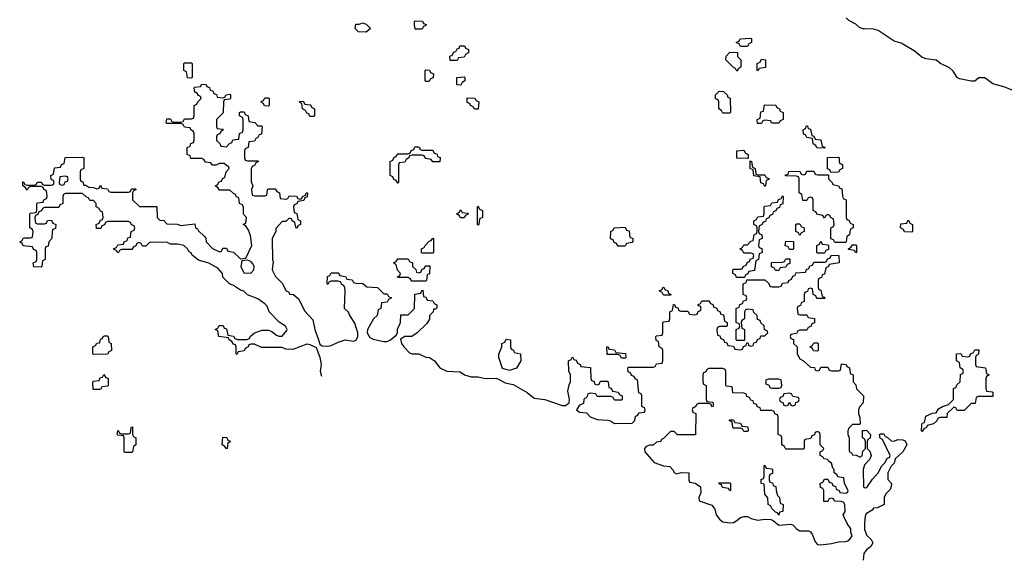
# Model space of a CAD drawing. Header units: inches. Extents: x 2387097 to 2568883, y 660483 to 715047.
# Tile 16 of 21: x 2555168 to 2560799, y 660631 to 663720. Entities that reach past the tile are written whole.
import ezdxf

# ---------------------------------------------------------------- set-up
doc = ezdxf.new("R2010")
doc.units = ezdxf.units.IN
doc.header["$MEASUREMENT"] = 0
doc.layers.add('C5656', color=7, linetype='Continuous')
doc.layers.add('C5666', color=7, linetype='Continuous')

msp = doc.modelspace()

# ---------------------------------------------------------------- linework, layer by layer
at = {"layer": 'C5656', "color": 6}
for points in [[(2560000, 663667), (2559990, 663667.3), (2559970, 663675.1), (2559950, 663695.1), (2559910, 663715.1), (2559895.1, 663730)], [(2556896.3, 661680.9), (2556889.2, 661710), (2556893.2, 661750), (2556886, 661790), (2556864.7, 661844.7), (2556830, 661861.2), (2556810, 661865.2), (2556730, 661835.3), (2556690, 661838), (2556670, 661846), (2556550, 661846), (2556510, 661866), (2556490, 661866), (2556478, 661862), (2556474, 661850), (2556458, 661842), (2556451.6, 661828.4), (2556418, 661822), (2556410, 661806), (2556406, 661810), (2556406, 661850), (2556402, 661862), (2556390, 661866), (2556382, 661882), (2556366, 661890), (2556362, 661902), (2556306, 661910), (2556302, 661942), (2556286, 661950), (2556302, 661958), (2556308.4, 661971.6), (2556331.6, 661971.6), (2556338, 661958), (2556350, 661954), (2556358, 661918), (2556390, 661912), (2556398, 661898), (2556412.7, 661892.7), (2556430, 661892), (2556467.3, 661892.7), (2556482, 661898), (2556486, 661910), (2556510, 661931), (2556554.6, 661945.4), (2556590, 661946), (2556610, 661938), (2556636.9, 661916.9), (2556650, 661911.3), (2556670, 661912), (2556696.4, 661943.6), (2556698, 661950), (2556688.8, 661968.9), (2556652.5, 661992.5), (2556595.3, 662050), (2556583.2, 662083.2), (2556570, 662097.2), (2556530, 662124), (2556470, 662148.7), (2556450, 662168.7), (2556430, 662174), (2556390, 662201.2), (2556368, 662210), (2556329.1, 662249.1), (2556328, 662270), (2556300.4, 662300.4), (2556250, 662328.7), (2556190, 662346), (2556155.3, 662375.3), (2556148.4, 662388.4), (2556135.3, 662395.3), (2556128, 662410), (2556106, 662430), (2556070, 662438), (2556030, 662438), (2556010, 662448), (2555910, 662446), (2555890, 662426), (2555870, 662426), (2555862, 662442), (2555850, 662446), (2555838, 662442), (2555832.7, 662427.3), (2555818, 662422), (2555810, 662406), (2555750, 662406), (2555738, 662402), (2555734, 662390), (2555728.4, 662388.4), (2555722, 662402), (2555707.3, 662407.3), (2555707.3, 662412.7), (2555722, 662418), (2555730, 662434), (2555762, 662438), (2555766, 662450), (2555782, 662458), (2555787.3, 662472.7), (2555802, 662478), (2555806, 662510), (2555822, 662518), (2555826, 662530), (2555822, 662542), (2555807.3, 662547.3), (2555802, 662562), (2555790, 662566), (2555670, 662566), (2555658, 662562), (2555652.7, 662547.3), (2555638, 662542), (2555632.7, 662527.3), (2555607.3, 662527.3), (2555606, 662550), (2555622, 662558), (2555630, 662574), (2555642, 662578), (2555646, 662590), (2555642, 662622), (2555630, 662626), (2555622, 662642), (2555606, 662650), (2555606, 662670), (2555590, 662686), (2555570, 662686), (2555562, 662702), (2555550, 662706), (2555527.3, 662727.3), (2555430, 662726), (2555418, 662722), (2555414, 662710), (2555414, 662670), (2555398, 662662), (2555392.7, 662647.3), (2555310, 662646), (2555298, 662642), (2555292.7, 662627.3), (2555278, 662622), (2555272.7, 662607.3), (2555258, 662602), (2555254, 662590), (2555258, 662558), (2555270, 662554), (2555310, 662554), (2555322, 662558), (2555327.3, 662572.7), (2555350, 662574), (2555358, 662558), (2555374, 662550), (2555372.7, 662527.3), (2555358, 662522), (2555354, 662510), (2555352, 662470), (2555334, 662450), (2555330, 662426), (2555318, 662422), (2555314, 662410), (2555314, 662350), (2555298, 662342), (2555294, 662310), (2555290, 662306), (2555248.4, 662308.4), (2555246, 662330), (2555262, 662338), (2555266, 662350), (2555266, 662390), (2555262, 662402), (2555247.3, 662407.3), (2555242, 662422), (2555187.3, 662427.3), (2555182, 662442), (2555168, 662450), (2555182, 662458), (2555190, 662474), (2555230, 662474), (2555242, 662478), (2555246, 662510), (2555242, 662522), (2555226, 662530), (2555226, 662610), (2555230, 662614), (2555262, 662618), (2555266, 662630), (2555266, 662670), (2555270, 662674), (2555302, 662678), (2555306, 662690), (2555322, 662698), (2555326, 662710), (2555322, 662742), (2555306, 662750), (2555302, 662762), (2555290, 662766), (2555230, 662766), (2555218, 662762), (2555210, 662746), (2555202, 662762), (2555186, 662770), (2555186, 662794), (2555190, 662794), (2555198, 662778), (2555210, 662774), (2555250, 662774), (2555262, 662778), (2555270, 662792), (2555292, 662792), (2555298, 662778), (2555310, 662774), (2555350, 662774), (2555362, 662778), (2555366, 662790), (2555362, 662802), (2555347.3, 662807.3), (2555346, 662830), (2555362, 662838), (2555367.3, 662872.7), (2555402, 662878), (2555407.3, 662892.7), (2555422, 662898), (2555427.3, 662932.7), (2555530, 662934), (2555534, 662930), (2555534, 662870), (2555518, 662862), (2555514, 662850), (2555514, 662810), (2555518, 662798), (2555530, 662794), (2555534, 662774), (2555546, 662774), (2555563.6, 662763.6), (2555590, 662762), (2555610, 662754), (2555622, 662758), (2555630, 662774), (2555638, 662758), (2555670, 662754), (2555678, 662738), (2555690, 662734), (2555790, 662734), (2555802, 662738), (2555807.3, 662752.7), (2555830, 662754), (2555834, 662750), (2555818, 662742), (2555814, 662730), (2555814, 662690), (2555852.7, 662652.7), (2555952.7, 662652.7), (2555954, 662590), (2555970, 662574), (2555992.7, 662572.7), (2556010, 662554), (2556068.4, 662551.6), (2556090, 662544.7), (2556170, 662554), (2556174, 662530), (2556184.7, 662524.7), (2556190, 662514), (2556223.6, 662483.6), (2556231.6, 662471.6), (2556234, 662450), (2556270, 662412), (2556310, 662394), (2556322, 662398), (2556330, 662414), (2556350, 662414), (2556358, 662398), (2556390, 662392), (2556430, 662354), (2556462, 662358), (2556495.3, 662430), (2556487.3, 662487.3), (2556476.4, 662516.4), (2556462, 662542), (2556446, 662550), (2556462, 662558), (2556466, 662590), (2556448.4, 662608.4), (2556447.3, 662647.3), (2556442, 662662), (2556426, 662670), (2556422, 662702), (2556407.3, 662707.3), (2556402, 662722), (2556390, 662726), (2556370, 662746), (2556310, 662746), (2556302, 662762), (2556286, 662770), (2556302, 662778), (2556307.3, 662792.7), (2556322, 662798), (2556330, 662814), (2556342, 662818), (2556348.4, 662851.6), (2556366, 662870), (2556362, 662882), (2556350, 662886), (2556338, 662898), (2556310, 662898), (2556290, 662888), (2556270, 662888), (2556262, 662902), (2556230, 662906), (2556222, 662922), (2556210, 662926), (2556147.3, 662927.3), (2556142, 662942), (2556126, 662950), (2556126, 662990), (2556142, 662998), (2556147.3, 663012.7), (2556162, 663018), (2556166, 663030), (2556166, 663070), (2556162, 663082), (2556146, 663090), (2556142, 663102), (2556110, 663106), (2556102, 663122), (2556090, 663126), (2556010, 663126), (2556006, 663130), (2556010, 663154), (2556030, 663154), (2556038, 663138), (2556050, 663134), (2556090, 663134), (2556102, 663138), (2556110, 663154), (2556150, 663154), (2556162, 663158), (2556166, 663170), (2556166, 663230), (2556182, 663238), (2556186, 663250), (2556206, 663270), (2556202, 663282), (2556190, 663286), (2556182, 663302), (2556170, 663306), (2556166, 663330), (2556170, 663334), (2556202, 663338), (2556210, 663352), (2556234, 663350), (2556238, 663338), (2556252.7, 663332.7), (2556258, 663318), (2556272.7, 663312.7), (2556278, 663298), (2556292.7, 663292.7), (2556298, 663278), (2556330, 663274), (2556342, 663278), (2556348.4, 663291.6), (2556370, 663294), (2556374, 663290), (2556374, 663270), (2556370, 663266), (2556338, 663262), (2556334, 663250), (2556332, 663188), (2556294, 663150), (2556294, 663110), (2556298, 663098), (2556330, 663094), (2556334, 663090), (2556318, 663082), (2556312.7, 663067.3), (2556298, 663062), (2556294, 663050), (2556294, 663030), (2556312.7, 663012.7), (2556318, 662998), (2556350, 662994), (2556367.3, 663012.7), (2556382, 663018), (2556387.3, 663032.7), (2556422, 663038), (2556426, 663070), (2556442, 663078), (2556446, 663090), (2556446, 663150), (2556442, 663162), (2556426, 663170), (2556426, 663190), (2556430, 663194), (2556452.7, 663192.7), (2556458, 663178), (2556474, 663170), (2556478, 663138), (2556512, 663132), (2556530, 663114), (2556550, 663114), (2556554, 663110), (2556550, 663066), (2556538, 663062), (2556530, 663046), (2556518, 663042), (2556510, 663026), (2556478, 663022), (2556474, 662990), (2556458, 662982), (2556454, 662970), (2556454, 662930), (2556458, 662918), (2556470, 662914), (2556530, 662914), (2556534, 662910), (2556518, 662902), (2556510, 662886), (2556498, 662882), (2556492.7, 662867.3), (2556492.7, 662792.7), (2556502, 662770), (2556494, 662750), (2556498, 662718), (2556510, 662714), (2556570, 662714), (2556582, 662718), (2556586, 662750), (2556590, 662754), (2556630, 662754), (2556638, 662738), (2556654, 662730), (2556658, 662698), (2556690, 662694), (2556702, 662698), (2556710, 662714), (2556751.6, 662711.6), (2556758, 662698), (2556770, 662694), (2556782, 662698), (2556786, 662710), (2556802, 662718), (2556806, 662730), (2556814, 662730), (2556812.7, 662707.3), (2556798, 662702), (2556792.7, 662687.3), (2556758, 662682), (2556752.7, 662667.3), (2556738, 662662), (2556734, 662650), (2556738, 662618), (2556752.7, 662612.7), (2556758, 662578), (2556774, 662570), (2556774, 662550), (2556758, 662542), (2556754, 662530), (2556748.4, 662528.4), (2556742, 662562), (2556726, 662570), (2556722, 662582), (2556710, 662586), (2556690, 662566), (2556670, 662566), (2556632.7, 662527.3), (2556632, 662510), (2556612, 662470), (2556614, 662346), (2556618, 662338), (2556612, 662290), (2556631.6, 662251.6), (2556670, 662214), (2556691.3, 662171.3), (2556704.7, 662164.7), (2556712, 662152), (2556734, 662150), (2556763.6, 662123.6), (2556796.9, 662056.9), (2556845.4, 662005.4), (2556856, 661950), (2556876, 661890), (2556885.4, 661865.4), (2556896.9, 661856.9), (2556930, 661854), (2556950, 661857.3), (2556990, 661878), (2557030, 661890.4), (2557077, 661883), (2557091.7, 661888.3), (2557102.7, 661910), (2557101.2, 661930), (2557085.2, 661985.2), (2557055.3, 662030), (2557048.7, 662048.7), (2557026, 662070), (2557028.7, 662170), (2557028, 662188), (2557022, 662202), (2557010, 662206), (2557002, 662222), (2556990, 662226), (2556950, 662226), (2556938, 662222), (2556930, 662206), (2556926, 662210), (2556928.4, 662251.6), (2556942, 662258), (2556950, 662274), (2556990, 662274), (2556998, 662258), (2557031.6, 662251.6), (2557038, 662238), (2557070, 662234), (2557078, 662218), (2557090, 662214), (2557130, 662212), (2557152.7, 662192.7), (2557214, 662190), (2557250, 662154), (2557270, 662154), (2557278, 662138), (2557294, 662130), (2557278, 662122), (2557270, 662106), (2557238, 662102), (2557234, 662070), (2557218, 662062), (2557212, 662030), (2557192, 662010), (2557158, 661950), (2557156, 661930), (2557170, 661904.7), (2557190, 661894.8), (2557250, 661880.7), (2557270, 661880.7), (2557288.7, 661890), (2557322, 661918), (2557328.7, 661930), (2557328.8, 661951.1), (2557346, 661990), (2557347.3, 662032.7), (2557390, 662034), (2557426, 662070), (2557428.4, 662151.6), (2557462, 662158), (2557467.3, 662172.7), (2557474, 662174), (2557478, 662138), (2557490, 662134), (2557498, 662118), (2557530, 662114), (2557538, 662098), (2557554, 662090), (2557552.7, 662072.7), (2557546, 662066), (2557534, 662066), (2557532, 662050), (2557512, 662030), (2557511.2, 662008.9), (2557496.9, 661983.1), (2557442, 661930), (2557410.6, 661909.4), (2557370, 661909), (2557345.4, 661894.6), (2557350.8, 661870), (2557364, 661850), (2557397.1, 661817.1), (2557410, 661810.6), (2557450.5, 661810.5), (2557490, 661791), (2557512, 661790), (2557541, 661770), (2557570.7, 661730.7), (2557610.7, 661710.7), (2557687.3, 661707.3), (2557712, 661690), (2557750, 661678.8), (2557790, 661679.1), (2557830.4, 661670.4), (2557891.3, 661671.3), (2557906.8, 661666.8), (2557944.5, 661644.5), (2557990, 661636), (2558070.5, 661590.5), (2558110, 661558), (2558170.5, 661550.5), (2558270, 661514.9), (2558290, 661515.5), (2558309.5, 661530.5), (2558312, 661550), (2558302.7, 661597.3), (2558310, 661634), (2558318, 661650), (2558318, 661690), (2558308.4, 661711.6), (2558306, 661770), (2558322, 661778), (2558330, 661794), (2558338, 661778), (2558350, 661774), (2558358, 661758), (2558374, 661750), (2558378, 661738), (2558432.7, 661732.7), (2558434, 661670), (2558438, 661658), (2558452.7, 661652.7), (2558458, 661638), (2558470, 661634), (2558482, 661638), (2558490, 661654), (2558530, 661654), (2558534, 661650), (2558538, 661618), (2558550, 661614), (2558558, 661598), (2558591.6, 661591.6), (2558598, 661578), (2558614, 661570), (2558614, 661550), (2558610, 661546), (2558570, 661546), (2558562, 661562), (2558550, 661566), (2558470, 661566), (2558462, 661582), (2558430, 661586), (2558418, 661582), (2558412.7, 661567.3), (2558394, 661550), (2558392.7, 661527.3), (2558370, 661518), (2558352, 661490), (2558370, 661478), (2558410, 661474), (2558431.3, 661450), (2558470, 661434.8), (2558531, 661431), (2558546.8, 661426.8), (2558570, 661412), (2558670, 661414), (2558686, 661430), (2558690, 661454), (2558702, 661458), (2558710, 661474), (2558742, 661478), (2558746, 661490), (2558742, 661502), (2558726, 661510), (2558726, 661570), (2558722, 661582), (2558708.4, 661588.4), (2558702, 661662), (2558687.3, 661667.3), (2558682, 661682), (2558667.3, 661687.3), (2558662, 661702), (2558647.3, 661707.3), (2558646, 661730), (2558650, 661734), (2558790, 661734), (2558802, 661738), (2558810, 661754), (2558842, 661758), (2558846, 661770), (2558846, 661830), (2558842, 661842), (2558826, 661850), (2558822, 661882), (2558807.3, 661887.3), (2558806, 661910), (2558810, 661914), (2558842, 661918), (2558846, 661930), (2558846, 661990), (2558850, 661994), (2558882, 661998), (2558886, 662010), (2558886, 662050), (2558902, 662058), (2558907.3, 662092.7), (2558912.7, 662092.7), (2558918, 662078), (2558932.7, 662072.7), (2558938, 662058), (2558950, 662054), (2558990, 662054), (2558998, 662038), (2559030, 662034), (2559042, 662038), (2559047.3, 662052.7), (2559062, 662058), (2559066, 662070), (2559062, 662082), (2559047.3, 662087.3), (2559047.3, 662092.7), (2559062, 662098), (2559070, 662114), (2559110, 662114), (2559118, 662098), (2559132.7, 662092.7), (2559138, 662078), (2559152.7, 662072.7), (2559158, 662058), (2559172.7, 662052.7), (2559178, 662038), (2559192.7, 662032.7), (2559198, 661998), (2559214, 661990), (2559214, 661970), (2559210, 661966), (2559170, 661966), (2559158, 661962), (2559154, 661950), (2559158, 661918), (2559172.7, 661912.7), (2559178, 661898), (2559192.7, 661892.7), (2559198, 661878), (2559212.7, 661872.7), (2559218, 661858), (2559250, 661854), (2559258, 661838), (2559290, 661834), (2559302, 661838), (2559307.3, 661852.7), (2559322, 661858), (2559326, 661874), (2559332.7, 661872.7), (2559338, 661858), (2559350, 661854), (2559362, 661858), (2559367.3, 661872.7), (2559382, 661878), (2559387.3, 661892.7), (2559402, 661898), (2559407.3, 661912.7), (2559430, 661914), (2559446, 661930), (2559442, 661942), (2559427.3, 661947.3), (2559426, 661970), (2559407.3, 661987.3), (2559402, 662002), (2559387.3, 662007.3), (2559386, 662030), (2559367.3, 662047.3), (2559362, 662062), (2559330, 662066), (2559318, 662062), (2559314, 662050), (2559314, 662010), (2559298, 662002), (2559294, 661990), (2559298, 661958), (2559314, 661950), (2559314, 661886), (2559270, 661886), (2559266, 661890), (2559266, 661950), (2559282, 661958), (2559286, 661970), (2559282, 661982), (2559266, 661990), (2559266, 662070), (2559282, 662078), (2559287.3, 662092.7), (2559302, 662098), (2559307.3, 662112.7), (2559322, 662118), (2559326, 662130), (2559322, 662142), (2559306, 662150), (2559306, 662210), (2559322, 662218), (2559326, 662234), (2559430, 662234), (2559452.7, 662212.7), (2559458, 662198), (2559470, 662194), (2559510, 662194), (2559522, 662198), (2559530, 662214), (2559562, 662218), (2559566, 662230), (2559582, 662238), (2559590, 662254), (2559602, 662258), (2559607.3, 662272.7), (2559662, 662278), (2559667.3, 662292.7), (2559682, 662298), (2559687.3, 662312.7), (2559702, 662318), (2559710, 662334), (2559770, 662334), (2559782, 662338), (2559787.3, 662352.7), (2559802, 662358), (2559810, 662374), (2559852.7, 662372.7), (2559854, 662330), (2559798, 662322), (2559794, 662310), (2559778, 662302), (2559770, 662266), (2559758, 662262), (2559752.7, 662247.3), (2559738, 662242), (2559734, 662230), (2559734, 662190), (2559738, 662178), (2559750, 662174), (2559758, 662138), (2559770, 662134), (2559772.7, 662127.3), (2559727.3, 662127.3), (2559722, 662142), (2559706, 662150), (2559702, 662182), (2559690, 662186), (2559678, 662182), (2559672.7, 662167.3), (2559658, 662162), (2559654, 662150), (2559654, 662110), (2559638, 662102), (2559632.7, 662087.3), (2559618, 662082), (2559614, 662070), (2559618, 662038), (2559630, 662034), (2559670, 662034), (2559678, 662018), (2559712.7, 662012.7), (2559712.7, 661987.3), (2559698, 661982), (2559692.7, 661967.3), (2559678, 661962), (2559670, 661946), (2559630, 661946), (2559618, 661942), (2559610, 661926), (2559578, 661922), (2559574, 661910), (2559578, 661898), (2559592.7, 661892.7), (2559594, 661870), (2559614, 661850), (2559614, 661810), (2559630, 661782), (2559651.3, 661771.3), (2559690, 661734), (2559712.7, 661732.7), (2559718, 661718), (2559730, 661714), (2559742, 661718), (2559750, 661734), (2559790, 661734), (2559798, 661718), (2559810, 661714), (2559850, 661714), (2559862, 661718), (2559867.3, 661752.7), (2559894, 661750), (2559898, 661738), (2559914, 661730), (2559918, 661698), (2559934, 661690), (2559934, 661650), (2559950, 661634), (2559954, 661610), (2559994, 661570), (2559992, 661530), (2559972, 661510), (2559964.7, 661490), (2559964.7, 661470), (2559972.7, 661447.3), (2559974, 661410), (2559970, 661406), (2559930, 661406), (2559910, 661386), (2559904.7, 661370), (2559904.7, 661350), (2559912, 661330), (2559912.7, 661252.7), (2559924.7, 661244.7), (2559930, 661234), (2559951.6, 661231.6), (2559970, 661222), (2559978, 661222), (2559986, 661230), (2559990, 661254), (2560000, 661264)], [(2560000, 661323.1), (2559988, 661330), (2559987.3, 661372.7), (2560000, 661373.4)], [(2560000, 661176.1), (2559991, 661150), (2559994, 661050), (2560000, 661047)], [(2560000, 660837.8), (2559999.1, 660810), (2560000, 660807.7)], [(2560000, 660676), (2559995.5, 660670), (2559992, 660630.8)]]:
    msp.add_lwpolyline(points, dxfattribs=at)
for points in [[(2557150, 663648), (2557106, 663650), (2557086, 663670), (2557090, 663694), (2557110, 663694), (2557130, 663702), (2557150, 663694), (2557174, 663670)], [(2557430, 663666), (2557426, 663690), (2557426, 663710), (2557430, 663714), (2557471.6, 663711.6), (2557478, 663698), (2557492.7, 663692.7), (2557490, 663686), (2557478, 663682), (2557470, 663666)], [(2559290, 663566), (2559282, 663582), (2559266, 663590), (2559282, 663598), (2559288.4, 663611.6), (2559350, 663614), (2559354, 663610), (2559354, 663590), (2559338, 663582), (2559330, 663566)], [(2557630, 663486), (2557628.4, 663511.6), (2557642, 663518), (2557650, 663534), (2557662, 663538), (2557670, 663554), (2557682, 663558), (2557686, 663570), (2557711.6, 663571.6), (2557718, 663558), (2557734, 663550), (2557734, 663530), (2557718, 663522), (2557710, 663506), (2557678, 663502), (2557670, 663486)], [(2559270, 663426), (2559262, 663442), (2559250, 663446), (2559206, 663490), (2559208.4, 663511.6), (2559230, 663534), (2559272.7, 663532.7), (2559274, 663510), (2559291.6, 663491.6), (2559291.6, 663448.4), (2559278, 663442)], [(2556150, 663386), (2556127.3, 663387.3), (2556122, 663422), (2556106, 663430), (2556106, 663470), (2556110, 663474), (2556150, 663474), (2556154, 663470), (2556154, 663390)], [(2559390, 663428), (2559386, 663430), (2559386, 663470), (2559402, 663478), (2559410, 663494), (2559434, 663490), (2559432.7, 663447.3), (2559398, 663442)], [(2557490, 663366), (2557486, 663370), (2557486, 663430), (2557490, 663434), (2557511.6, 663431.6), (2557518, 663418), (2557534, 663410), (2557532.7, 663387.3), (2557518, 663382), (2557510, 663366)], [(2557690, 663346), (2557667.3, 663347.3), (2557668, 663390), (2557710, 663394), (2557714, 663390), (2557714, 663370), (2557698, 663362)], [(2559190, 663186), (2559182, 663202), (2559166, 663210), (2559166, 663250), (2559162, 663262), (2559148, 663268), (2559148, 663290), (2559168.4, 663311.6), (2559194, 663310), (2559214, 663290), (2559218, 663278), (2559231.6, 663271.6), (2559234, 663190), (2559230, 663186)], [(2556590, 663226), (2556567.3, 663227.3), (2556562, 663242), (2556548.4, 663248.4), (2556550, 663254), (2556562, 663258), (2556570, 663274), (2556590, 663274), (2556594, 663270), (2556594, 663230)], [(2556850, 663166), (2556827.3, 663167.3), (2556822, 663182), (2556810, 663186), (2556802, 663202), (2556786, 663210), (2556782, 663242), (2556770, 663246), (2556767.3, 663252.7), (2556790, 663254), (2556798, 663238), (2556830, 663234), (2556838, 663218), (2556854, 663210), (2556854, 663170)], [(2557790, 663208), (2557768.4, 663208.4), (2557762, 663222), (2557746, 663230), (2557742, 663242), (2557727.3, 663247.3), (2557727.3, 663272.7), (2557771.6, 663271.6), (2557778, 663258), (2557794, 663250)], [(2559470, 663128), (2559462, 663142), (2559430, 663146), (2559418, 663142), (2559410, 663126), (2559387.3, 663127.3), (2559386, 663150), (2559402, 663158), (2559407.3, 663192.7), (2559422, 663198), (2559427.3, 663232.7), (2559491.6, 663231.6), (2559498, 663218), (2559514, 663210), (2559518, 663198), (2559534, 663190), (2559534, 663150), (2559518, 663142), (2559510, 663128)], [(2559770, 662986), (2559727.3, 662987.3), (2559722, 663002), (2559706, 663010), (2559702, 663042), (2559670, 663046), (2559662, 663062), (2559650, 663066), (2559648.4, 663091.6), (2559662, 663098), (2559667.3, 663112.7), (2559672.7, 663112.7), (2559678, 663098), (2559690, 663094), (2559698, 663058), (2559710, 663054), (2559718, 663038), (2559750, 663034), (2559758, 662998), (2559774, 662990)], [(2557470, 662974), (2557530, 662974), (2557538, 662958), (2557552.7, 662952.7), (2557558, 662938), (2557572.7, 662932.7), (2557571.6, 662908.4), (2557530, 662908), (2557522, 662922), (2557490, 662926), (2557482, 662942), (2557470, 662946), (2557410, 662946), (2557398, 662942), (2557394, 662930), (2557378, 662922), (2557370, 662906), (2557338, 662902), (2557334, 662890), (2557334, 662790), (2557330, 662786), (2557322, 662802), (2557307.3, 662807.3), (2557302, 662822), (2557286, 662830), (2557286, 662910), (2557302, 662918), (2557310, 662934), (2557322, 662938), (2557330, 662954), (2557390, 662954), (2557402, 662958), (2557407.3, 662972.7), (2557422, 662978), (2557427.3, 662992.7), (2557447.3, 662992.7), (2557454, 662990), (2557458, 662978)], [(2559330, 662926), (2559269, 662929), (2559268.7, 662971.3), (2559310, 662974), (2559318, 662958), (2559334, 662950), (2559334, 662926)], [(2559390, 662834), (2559430, 662834), (2559438, 662818), (2559452.7, 662812.7), (2559452.7, 662807.3), (2559438, 662802), (2559434, 662770), (2559430, 662766), (2559422, 662782), (2559407.3, 662787.3), (2559402, 662822), (2559367.3, 662827.3), (2559362, 662862), (2559346, 662870), (2559346, 662914), (2559354, 662910), (2559358, 662878), (2559374, 662870), (2559378, 662838)], [(2559806, 662846), (2559802, 662862), (2559788, 662868), (2559787.3, 662932.7), (2559850, 662934), (2559854, 662930), (2559854, 662910), (2559858, 662898), (2559872.7, 662892.7), (2559874, 662870), (2559858, 662862), (2559850, 662848)], [(2555430, 662826), (2555398, 662822), (2555394, 662790), (2555398, 662778), (2555410, 662774), (2555422, 662778), (2555427.3, 662792.7), (2555442, 662798), (2555446, 662810), (2555442, 662822)], [(2559730, 662834), (2559794, 662834), (2559794, 662810), (2559814, 662790), (2559818, 662778), (2559851.6, 662771.6), (2559858, 662758), (2559870, 662754), (2559872.7, 662712.7), (2559878, 662698), (2559894, 662690), (2559894, 662590), (2559898, 662578), (2559912.7, 662572.7), (2559918, 662558), (2559934, 662550), (2559934, 662530), (2559918, 662522), (2559914, 662490), (2559898, 662482), (2559894, 662450), (2559890, 662446), (2559830, 662446), (2559822, 662462), (2559807.3, 662467.3), (2559806, 662530), (2559822, 662538), (2559826, 662550), (2559822, 662582), (2559807.3, 662587.3), (2559802, 662602), (2559790, 662606), (2559778, 662602), (2559770, 662586), (2559762, 662602), (2559730, 662606), (2559722, 662622), (2559706, 662630), (2559706, 662690), (2559702, 662702), (2559690, 662706), (2559678, 662702), (2559670, 662686), (2559647.3, 662687.3), (2559642, 662722), (2559626, 662730), (2559626, 662810), (2559622, 662822), (2559610, 662826), (2559547.3, 662827.3), (2559547.3, 662832.7), (2559562, 662838), (2559567.3, 662852.7), (2559630, 662854), (2559638, 662838), (2559650, 662834), (2559662, 662838), (2559670, 662854), (2559710, 662854), (2559718, 662838)], [(2559310, 662246), (2559267.3, 662247.3), (2559262, 662262), (2559246, 662270), (2559246, 662290), (2559250, 662294), (2559290, 662294), (2559302, 662298), (2559306, 662310), (2559322, 662318), (2559330, 662334), (2559342, 662338), (2559347.3, 662352.7), (2559362, 662358), (2559366, 662370), (2559362, 662382), (2559350, 662386), (2559310, 662386), (2559302, 662402), (2559286, 662410), (2559302, 662418), (2559310, 662434), (2559330, 662434), (2559350, 662454), (2559362, 662458), (2559368.4, 662491.6), (2559382, 662498), (2559386, 662510), (2559386, 662530), (2559382, 662542), (2559366, 662550), (2559366, 662570), (2559382, 662578), (2559390, 662594), (2559422, 662598), (2559426, 662610), (2559426, 662650), (2559430, 662654), (2559462, 662658), (2559470, 662674), (2559502, 662678), (2559507.3, 662692.7), (2559522, 662698), (2559530, 662714), (2559534, 662710), (2559532.7, 662667.3), (2559518, 662662), (2559512.7, 662647.3), (2559498, 662642), (2559492.7, 662627.3), (2559478, 662622), (2559472.7, 662607.3), (2559458, 662602), (2559452.7, 662587.3), (2559438, 662582), (2559432.7, 662567.3), (2559418, 662562), (2559412.7, 662547.3), (2559398, 662542), (2559394, 662510), (2559398, 662498), (2559411.6, 662491.6), (2559414, 662470), (2559398, 662462), (2559394, 662430), (2559398, 662418), (2559412.7, 662412.7), (2559414, 662390), (2559398, 662382), (2559394, 662350), (2559378, 662342), (2559370, 662286), (2559338, 662282), (2559332.7, 662267.3), (2559318, 662262), (2559314, 662246)], [(2557710, 662588), (2557688.4, 662588.4), (2557682, 662602), (2557666, 662610), (2557682, 662618), (2557690, 662634), (2557698, 662618), (2557730, 662614), (2557734, 662610), (2557718, 662602)], [(2557790, 662546), (2557786, 662550), (2557786, 662650), (2557790, 662654), (2557798, 662638), (2557814, 662630), (2557814, 662590), (2557798, 662582), (2557794, 662550)], [(2559630, 662486), (2559622, 662502), (2559606, 662510), (2559606, 662550), (2559610, 662554), (2559630, 662554), (2559638, 662538), (2559654, 662530), (2559654, 662510), (2559638, 662502)], [(2558590, 662426), (2558582, 662442), (2558567.3, 662447.3), (2558562, 662462), (2558547.3, 662467.3), (2558548, 662510), (2558562, 662518), (2558568.4, 662531.6), (2558630, 662534), (2558638, 662518), (2558652.7, 662512.7), (2558658, 662478), (2558674, 662470), (2558674, 662450), (2558670, 662446), (2558638, 662442), (2558630, 662426)], [(2557470, 662386), (2557466, 662390), (2557466, 662410), (2557482, 662418), (2557486, 662430), (2557510, 662454), (2557522, 662458), (2557530, 662472), (2557534, 662470), (2557534, 662390), (2557530, 662386)], [(2559570, 662406), (2559562, 662422), (2559546, 662430), (2559550, 662454), (2559592.7, 662452.7), (2559594, 662410), (2559590, 662406)], [(2559730, 662386), (2559726, 662390), (2559726, 662430), (2559742, 662438), (2559750, 662454), (2559758, 662438), (2559790, 662434), (2559794, 662430), (2559792.7, 662407.3), (2559778, 662402), (2559770, 662386)], [(2559950, 662388), (2559942, 662402), (2559910, 662406), (2559906, 662410), (2559922, 662418), (2559930, 662434), (2559950, 662434), (2559954, 662430), (2559954, 662390)], [(2556470, 662346), (2556438, 662342), (2556432, 662310), (2556450, 662274), (2556490, 662272), (2556508, 662290), (2556508.7, 662310), (2556503.1, 662323.1), (2556490, 662338)], [(2557450, 662274), (2557462, 662278), (2557467.3, 662292.7), (2557482, 662298), (2557490, 662314), (2557512.7, 662312.7), (2557511.6, 662268.4), (2557498, 662262), (2557494, 662230), (2557490, 662226), (2557410, 662226), (2557402, 662242), (2557390, 662246), (2557330, 662246), (2557328, 662250), (2557342, 662258), (2557346, 662270), (2557328.4, 662288.4), (2557322, 662322), (2557310, 662326), (2557307.3, 662332.7), (2557322, 662338), (2557330, 662354), (2557390, 662354), (2557398, 662338), (2557414, 662330), (2557414, 662310), (2557432.7, 662292.7), (2557438, 662278)], [(2559490, 662286), (2559482, 662302), (2559467.3, 662307.3), (2559467.3, 662332.7), (2559530, 662334), (2559542, 662338), (2559550, 662354), (2559572.7, 662352.7), (2559572.7, 662327.3), (2559558, 662322), (2559550, 662306), (2559518, 662302), (2559510, 662286)], [(2558850, 662146), (2558842, 662162), (2558826, 662170), (2558842, 662178), (2558846, 662190), (2558851.6, 662191.6), (2558858, 662178), (2558874, 662170), (2558878, 662158), (2558894, 662150), (2558890, 662146)], [(2555590, 661806), (2555586, 661810), (2555586, 661850), (2555602, 661858), (2555608.4, 661871.6), (2555626, 661874), (2555630, 661894), (2555642, 661898), (2555646, 661910), (2555652.7, 661912.7), (2555670, 661914), (2555674, 661910), (2555678, 661878), (2555692, 661870), (2555694, 661830), (2555678, 661822), (2555670, 661808)], [(2557970, 661715.3), (2557930, 661726), (2557908.7, 661790), (2557908.8, 661808.9), (2557926, 661850), (2557926, 661870), (2557942, 661878), (2557950, 661894), (2557974, 661890), (2557974, 661850), (2557978, 661838), (2557990, 661834), (2557998, 661818), (2558032, 661810), (2558034, 661770), (2558010, 661728.7)], [(2559730, 661826), (2559707.3, 661827.3), (2559702, 661842), (2559686, 661850), (2559702, 661858), (2559710, 661874), (2559730, 661874), (2559734, 661870), (2559734, 661830)], [(2558610, 661786), (2558602, 661802), (2558590, 661806), (2558527.3, 661807.3), (2558526, 661850), (2558534, 661850), (2558538, 661838), (2558570, 661834), (2558578, 661818), (2558632.7, 661812.7), (2558634, 661790), (2558630, 661786)], [(2559190, 661726), (2559110, 661726), (2559098, 661722), (2559092.7, 661707.3), (2559078, 661702), (2559074, 661690), (2559074, 661650), (2559078, 661638), (2559094, 661630), (2559094, 661550), (2559098, 661538), (2559130, 661534), (2559134, 661530), (2559134, 661510), (2559127.3, 661507.3), (2559122, 661522), (2559110, 661526), (2559050, 661526), (2559038, 661522), (2559032.7, 661507.3), (2559018, 661502), (2559014, 661490), (2559018, 661478), (2559034, 661470), (2559032.7, 661347.3), (2558930, 661348), (2558910, 661366), (2558890, 661366), (2558850, 661326), (2558838, 661322), (2558834, 661310), (2558810, 661306), (2558791.6, 661288.4), (2558770, 661288.7), (2558750, 661282), (2558741, 661270), (2558742.8, 661250), (2558796, 661190), (2558850, 661170.7), (2558886.4, 661166.4), (2558905.4, 661145.4), (2558911.6, 661131.6), (2558924.7, 661124.7), (2558951.6, 661131.6), (2558994, 661130), (2558994, 661090), (2558998, 661078), (2559031.6, 661071.6), (2559062, 661050), (2559063.6, 661016.4), (2559052, 660990), (2559054, 660970), (2559126, 660946), (2559143.5, 660923.5), (2559150.8, 660890), (2559170, 660866), (2559190, 660850.8), (2559230, 660844), (2559250, 660847.7), (2559270, 660857.3), (2559290, 660874.8), (2559310, 660880.7), (2559330, 660880.7), (2559352, 660870), (2559390, 660860.7), (2559430, 660865.5), (2559464, 660864), (2559478, 660858), (2559510, 660831.3), (2559578, 660838), (2559591.6, 660831.6), (2559611.3, 660810), (2559630, 660798.8), (2559679.6, 660799.6), (2559690, 660794), (2559699.8, 660779.8), (2559716.8, 660736.8), (2559730, 660721), (2559750, 660718.8), (2559810, 660727.7), (2559850, 660736), (2559890, 660738), (2559910, 660744.7), (2559928.7, 660770), (2559922, 660790), (2559922, 660810), (2559900.2, 660840.2), (2559880.4, 660880.4), (2559878, 660890), (2559888, 660910), (2559887.3, 660947.3), (2559882, 660962), (2559867.3, 660967.3), (2559828.7, 660968.7), (2559822, 660982), (2559810, 660986), (2559798, 660982), (2559790, 660966), (2559767.3, 660967.3), (2559766, 661030), (2559762, 661042), (2559747.3, 661047.3), (2559746, 661070), (2559762, 661078), (2559770, 661094), (2559790, 661094), (2559798, 661078), (2559812.7, 661072.7), (2559818, 661058), (2559832.7, 661052.7), (2559838, 661038), (2559854, 661030), (2559858, 661018), (2559890, 661014), (2559902, 661018), (2559906, 661030), (2559886, 661070), (2559882, 661102), (2559847.3, 661107.3), (2559842, 661122), (2559826, 661130), (2559826, 661150), (2559818, 661158), (2559810, 661186), (2559795.3, 661195.3), (2559790, 661206), (2559766, 661210), (2559762, 661222), (2559746, 661230), (2559746, 661250), (2559762, 661258), (2559766, 661270), (2559746, 661290), (2559746, 661350), (2559742, 661362), (2559730, 661366), (2559718, 661362), (2559712.7, 661347.3), (2559698, 661342), (2559692.7, 661327.3), (2559658, 661322), (2559654, 661310), (2559654, 661270), (2559650, 661266), (2559550, 661266), (2559542, 661282), (2559526, 661290), (2559526, 661330), (2559522, 661342), (2559506, 661350), (2559506, 661450), (2559502, 661462), (2559487.3, 661467.3), (2559482, 661482), (2559470, 661486), (2559407.3, 661487.3), (2559402, 661502), (2559387.3, 661507.3), (2559382, 661522), (2559367.3, 661527.3), (2559362, 661542), (2559350, 661546), (2559342, 661562), (2559327.3, 661567.3), (2559322, 661582), (2559310, 661586), (2559247.3, 661587.3), (2559242, 661622), (2559210, 661626), (2559206, 661630), (2559206, 661710), (2559202, 661722)], [(2555630, 661606), (2555587.3, 661607.3), (2555586, 661650), (2555590, 661654), (2555622, 661658), (2555627.3, 661672.7), (2555642, 661678), (2555650, 661692), (2555658, 661678), (2555674, 661670), (2555674, 661630), (2555670, 661626), (2555638, 661622)], [(2559510, 661666), (2559450, 661666), (2559438, 661662), (2559434, 661650), (2559438, 661638), (2559452.7, 661632.7), (2559458, 661618), (2559470, 661614), (2559510, 661614), (2559522, 661618), (2559526, 661630), (2559522, 661662)], [(2559570, 661586), (2559538, 661582), (2559532.7, 661567.3), (2559518, 661562), (2559514, 661550), (2559518, 661538), (2559532.7, 661532.7), (2559538, 661518), (2559550, 661514), (2559562, 661518), (2559570, 661534), (2559578, 661518), (2559590, 661514), (2559602, 661518), (2559607.3, 661532.7), (2559622, 661538), (2559626, 661550), (2559622, 661562), (2559590, 661566), (2559582, 661582)], [(2559310, 661366), (2559302, 661382), (2559290, 661386), (2559250, 661386), (2559246, 661390), (2559242, 661422), (2559227.3, 661427.3), (2559227.3, 661432.7), (2559250, 661434), (2559258, 661418), (2559290, 661414), (2559298, 661398), (2559332.7, 661392.7), (2559334, 661370), (2559330, 661366)], [(2555770, 661246), (2555766, 661250), (2555766, 661330), (2555762, 661342), (2555730, 661346), (2555726, 661350), (2555728.4, 661371.6), (2555734, 661370), (2555738, 661358), (2555750, 661354), (2555790, 661354), (2555802, 661358), (2555806, 661390), (2555812.7, 661392.7), (2555814, 661350), (2555818, 661338), (2555832, 661330), (2555832, 661290), (2555818, 661282), (2555814, 661250), (2555810, 661246)], [(2556350, 661268), (2556342, 661282), (2556326, 661290), (2556330, 661334), (2556352.7, 661332.7), (2556358, 661318), (2556371.2, 661311.1), (2556370, 661306), (2556358, 661302), (2556354, 661270)], [(2559510, 660888), (2559502, 660902), (2559490, 660906), (2559470, 660926), (2559462, 660942), (2559448.7, 660950), (2559447.3, 660987.3), (2559428.8, 661008.9), (2559426, 661066), (2559408, 661070), (2559408.4, 661091.6), (2559422, 661098), (2559426, 661110), (2559426, 661170), (2559430, 661174), (2559438, 661158), (2559470, 661154), (2559474, 661150), (2559472.7, 661127.3), (2559458, 661122), (2559454, 661110), (2559454, 661090), (2559458, 661078), (2559472.7, 661072.7), (2559478, 661058), (2559492.7, 661052.7), (2559494, 661030), (2559502, 661002), (2559514, 660990), (2559518, 660958), (2559534, 660950), (2559532, 660910), (2559514, 660906)], [(2559230, 661028), (2559222, 661042), (2559187.3, 661047.3), (2559182, 661062), (2559170, 661066), (2559167.3, 661072.7), (2559230, 661074), (2559234, 661070), (2559234, 661030)]]:
    msp.add_lwpolyline(points, close=True, dxfattribs=at)
at = {"layer": 'C5666', "color": 6}
for points in [[(2560850, 663316), (2560797.2, 663337.2), (2560734, 663354), (2560687.5, 663387.5), (2560652.8, 663387.2), (2560630, 663369.2), (2560610, 663369.2), (2560542.9, 663382.9), (2560530, 663389.2), (2560505.7, 663425.7), (2560485.6, 663445.6), (2560434, 663470), (2560410, 663489.2), (2560350, 663496), (2560326.8, 663506.8), (2560283, 663543), (2560210, 663585.2), (2560170, 663597.2), (2560078, 663658), (2560050, 663665.1), (2560000, 663667)], [(2560000, 661373.4), (2560010, 661374), (2560034, 661350), (2560031.6, 661328.4), (2560018, 661322), (2560014, 661310), (2560014, 661270), (2560030, 661254), (2560038, 661230), (2560030.9, 661209.1), (2560001, 661179), (2560000, 661176.1)], [(2560000, 661047), (2560004.7, 661044.7), (2560012.5, 661047.5), (2560044.7, 661095.3), (2560078, 661130), (2560098, 661170), (2560118, 661190), (2560130, 661214), (2560142, 661218), (2560146, 661230), (2560102, 661322), (2560088.4, 661328.4), (2560086, 661350), (2560090, 661354), (2560110, 661354), (2560118, 661338), (2560130, 661334), (2560152.7, 661312.7), (2560170, 661312), (2560190, 661322), (2560219.6, 661319.6), (2560232.7, 661312.7), (2560242, 661290), (2560218, 661250), (2560174, 661210), (2560170, 661186), (2560151.6, 661168.4), (2560132, 661130), (2560132.7, 661092.7), (2560154, 661070), (2560152.7, 661052.7), (2560145.4, 661034.6), (2560122, 661010), (2560112, 660990), (2560111.3, 660950), (2560074, 660930), (2560050, 660928), (2560042.8, 660917.2), (2560010, 660898), (2560006, 660890), (2560001, 660870), (2560000, 660837.8)], [(2560000, 661264), (2560006, 661270), (2560006, 661310), (2560002, 661322), (2560000, 661323.1)], [(2560000, 660807.7), (2560012.8, 660772.8), (2560037.3, 660750), (2560047.7, 660730), (2560034.8, 660710), (2560010.6, 660690), (2560000, 660676)]]:
    msp.add_lwpolyline(points, dxfattribs=at)
for points in [[(2560270, 662506), (2560227.3, 662507.3), (2560222, 662522), (2560206, 662530), (2560207.3, 662552.7), (2560242, 662558), (2560247.3, 662572.7), (2560252.7, 662572.7), (2560258, 662558), (2560274, 662550), (2560274, 662510)], [(2560530, 661486), (2560522, 661502), (2560510, 661506), (2560472, 661470), (2560470, 661446), (2560430, 661446), (2560418, 661442), (2560412.7, 661427.3), (2560394, 661410), (2560358, 661402), (2560354, 661390), (2560338, 661382), (2560330, 661366), (2560326, 661370), (2560327.3, 661407.3), (2560330, 661414), (2560342, 661418), (2560350, 661454), (2560388.4, 661471.6), (2560410, 661474), (2560423.1, 661496.9), (2560446, 661510), (2560479, 661521), (2560508, 661550), (2560508.4, 661611.6), (2560522, 661618), (2560527.3, 661632.7), (2560546, 661650), (2560548.4, 661691.6), (2560562, 661698), (2560566, 661710), (2560562, 661722), (2560546, 661730), (2560542, 661762), (2560526, 661770), (2560526, 661810), (2560550, 661812), (2560558, 661798), (2560590, 661794), (2560602, 661798), (2560606, 661810), (2560622, 661818), (2560630, 661834), (2560652.7, 661832.7), (2560651.6, 661808.4), (2560638, 661802), (2560634, 661790), (2560634, 661750), (2560638, 661738), (2560692, 661730), (2560698, 661698), (2560712, 661690), (2560698, 661682), (2560692.7, 661667.3), (2560692.7, 661612.7), (2560698, 661598), (2560730, 661594), (2560734, 661590), (2560732.7, 661567.3), (2560650, 661566), (2560638, 661562), (2560632.7, 661527.3), (2560610, 661526), (2560570, 661486)]]:
    msp.add_lwpolyline(points, close=True, dxfattribs=at)

doc.saveas('drawing.dxf')
